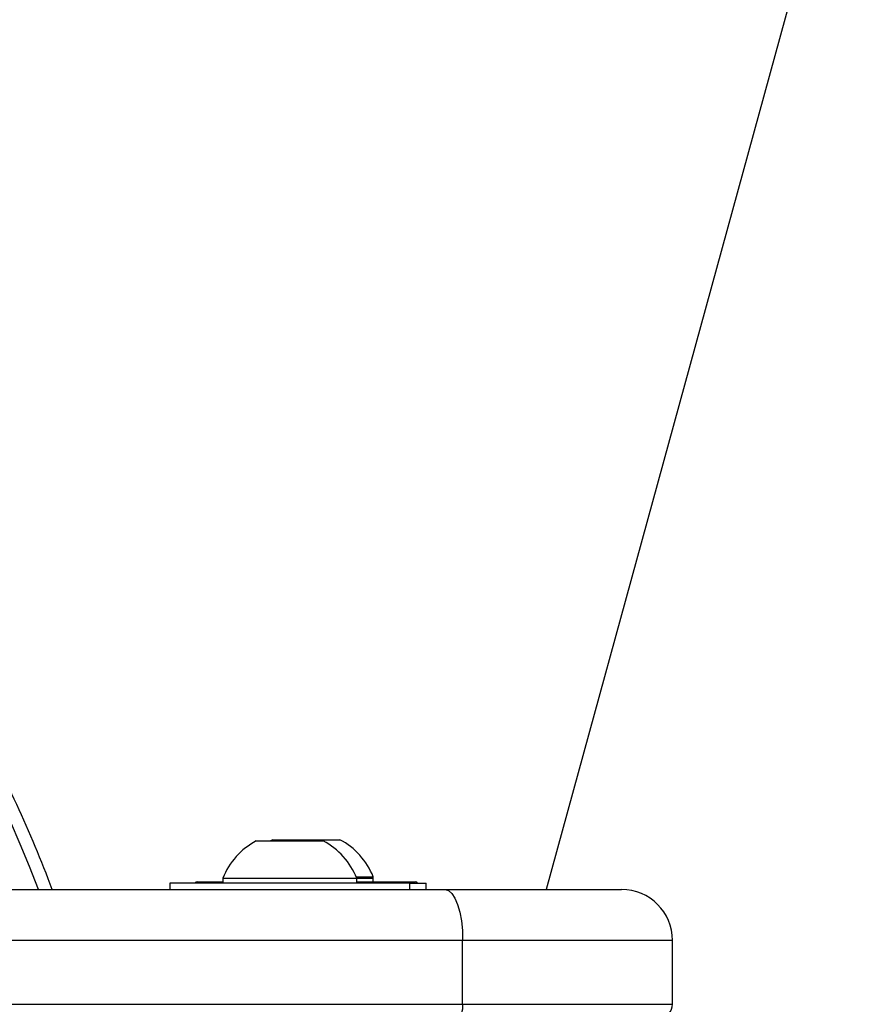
# Model space of a CAD drawing. Header units: millimetres. Extents: x 20 to 26059, y 28 to 17777.
# Tile 66 of 90: x 9281 to 9411, y 13317 to 13471. Entities that reach past the tile are written whole.
import ezdxf

# ---------------------------------------------------------------- set-up
doc = ezdxf.new("R2010")
doc.units = ezdxf.units.MM
doc.header["$LTSCALE"] = 2
doc.layers.add('COMPONENT_GEOMETRY', color=7, linetype='Continuous')
doc.styles.add('SLDTEXTSTYLE0', font='TXT', dxfattribs={"width": 0.75})
doc.dimstyles.new('SLDDIMSTYLE0', dxfattribs={"dimtxt": 150, "dimasz": 6.604, "dimexe": 0, "dimexo": 0.0625, "dimgap": 37.5, "dimtad": 0, "dimtih": 1, "dimtoh": 1, "dimdec": 0, "dimrnd": 1e-09, "dimzin": 12, "dimdsep": 46, "dimtxsty": 'SLDTEXTSTYLE0', "dimsah": 1, "dimcen": 0.09, "dimadec": 0, "dimazin": 3, "dimtfac": 1, "dimtdec": 0, "dimtofl": 0, "dimtmove": 0, "dimatfit": 3, "dimfxl": 1, "dimfrac": 2, "dimtolj": 1, "dimtzin": 12, "dimarcsym": 0})

# ---------------------------------------------------------------- blocks, each defined once
blk = doc.blocks.new('_D')
at = {"layer": 'COMPONENT_GEOMETRY', "color": 7}
for p, q in [((8742.94, 17777.25), (8697.24, 17777.25)), ((8697.24, 17777.25), (8697.24, 17539.12)), ((9453.98, 17777.25), (9499.68, 17777.25)), ((9499.68, 17777.25), (9499.68, 17539.12)), ((2197.17, 13286.24), (2197.17, 17567.56)), ((15999.75, 13309.49), (15999.75, 17567.56)), ((2197.17, 17561.21), (8625.04, 17561.21)), ((15999.75, 17561.21), (9571.88, 17561.21)), ((8697.24, 17539.12), (8742.94, 17539.12)), ((9499.68, 17539.12), (9453.98, 17539.12))]:
    blk.add_line(p, q, dxfattribs=at)
for points in [[(2197.17, 17561.21), (2203.77, 17560.19), (2203.77, 17562.22)], [(15999.75, 17561.21), (15993.15, 17562.22), (15993.15, 17560.19)]]:
    blk.add_solid(points, dxfattribs=at)
at = {"layer": 'COMPONENT_GEOMETRY', "color": 7, "char_height": 150, "attachment_point": 1, "style": 'SLDTEXTSTYLE0'}
for s, insert in [('22\'7.70"', (8742.94, 17732.48)), ('6901mm', (8689.29, 17508.06))]:
    blk.add_mtext(s, dxfattribs=dict(at, insert=insert))

msp = doc.modelspace()

# ---------------------------------------------------------------- linework, layer by layer
at = {"color": 7, "linetype": 'Continuous', "lineweight": 25}
for p, q in [((9320.19, 13342.73), (9319.83, 13342.53)), ((9320.19, 13342.73), (9330.69, 13342.73)), ((9317.59, 13342.53), (9328.09, 13342.53)), ((9312.34, 13336.69), (9312.34, 13335.93)), ((9312.34, 13336.69), (9333.34, 13336.69)), ((9333.26, 13336.89), (9335.94, 13336.89)), ((9333.34, 13335.93), (9333.34, 13336.69)), ((9333.34, 13336.69), (9335.94, 13336.69)), ((9335.94, 13336.13), (9335.94, 13336.89)), ((9335.94, 13336.13), (9335.94, 13336.69)), ((9262.39, 13334.93), (9347.21, 13334.93)), ((9304.04, 13335.93), (9304.04, 13334.93)), ((9341.64, 13335.93), (9304.04, 13335.93)), ((9308.34, 13336.13), (9312.34, 13336.13)), ((9333.34, 13336.13), (9342.54, 13336.13)), ((9341.64, 13334.93), (9341.64, 13335.93)), ((9341.64, 13335.93), (9344.24, 13335.93)), ((9344.24, 13334.93), (9344.24, 13335.93)), ((9347.21, 13334.93), (9374.84, 13334.93)), ((9349.94, 13326.93), (9265.13, 13326.93)), ((9349.94, 13316.93), (9349.94, 13326.93)), ((9382.84, 13326.93), (9349.94, 13326.93)), ((9382.84, 13316.93), (9382.84, 13326.93)), ((9265.13, 13316.93), (9349.94, 13316.93)), ((9349.94, 13316.93), (9382.84, 13316.93))]:
    msp.add_line(p, q, dxfattribs=at)
at = {"color": 7, "linetype": 'Continuous', "lineweight": 25, "flags": 128}
for points in [[(10019.57, 15726.94), (9936.11, 15422.87), (9849.86, 15108.64), (9763.61, 14794.41), (9677.36, 14480.18), (9547.99, 14008.83), (9483.3, 13773.16), (9418.61, 13537.49), (9363.01, 13334.93)], [(9347.21, 13334.93), (9347.74, 13334.78), (9348.26, 13334.32), (9348.73, 13333.58), (9349.14, 13332.59), (9349.48, 13331.38), (9349.74, 13329.99), (9349.89, 13328.49), (9349.94, 13326.93)], [(9349.94, 13316.93), (9349.93, 13316.54), (9349.89, 13316.17), (9349.83, 13315.82), (9349.74, 13315.52), (9349.64, 13315.27), (9349.52, 13315.08), (9349.39, 13314.97), (9349.26, 13314.93)]]:
    msp.add_lwpolyline(points, dxfattribs=at)
at = {"color": 7, "linetype": 'Continuous', "lineweight": 25}
for centre, radius, start, end in [((9098.46, 13264.43), 198, 20.8585, 159.1415), ((9098.46, 13264.43), 200, 20.6403, 28.9094), ((9325.44, 13332.73), 11.29, 21.6102, 62.2991), ((9322.84, 13332.53), 11.29, 117.7009, 158.3898), ((9322.84, 13332.53), 11.29, 21.6102, 62.2991), ((9308.34, 13335.73), 0.4, 90, 150), ((9342.54, 13335.73), 0.4, 30, 90), ((9374.84, 13326.93), 8, 0, 90), ((9380.84, 13316.93), 2, 270, 0)]:
    msp.add_arc(centre, radius, start, end, dxfattribs=at)

# ---------------------------------------------------------------- dimensions: what is measured, and where the dimension line sits
at = {"layer": 'COMPONENT_GEOMETRY', "color": 7}
dim = msp.add_linear_dim(base=(2197.17, 17561.21), p1=(15999.75, 13306.95), p2=(2197.17, 13283.7), dimstyle='SLDDIMSTYLE0', dxfattribs=at)
dim.commit()
dim.dimension.update_dxf_attribs({"geometry": '_D', "text_midpoint": (9098.46, 17561.21), "dimtype": 160})

doc.saveas('drawing.dxf')
